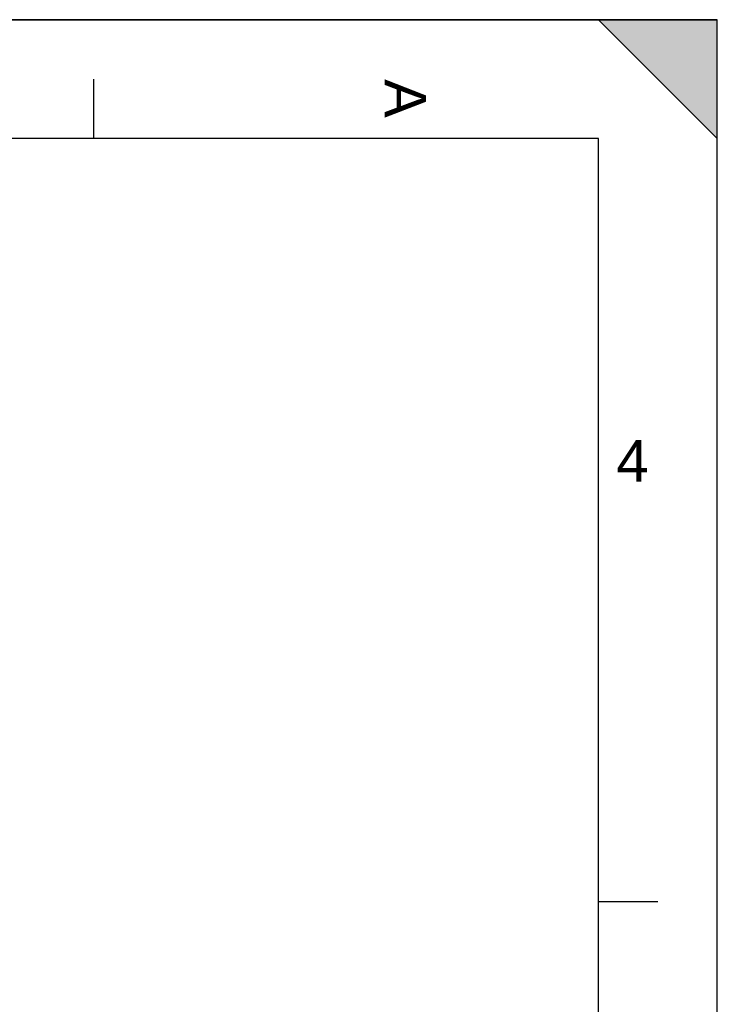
# Model space of a CAD drawing. Header units: millimetres. Extents: x 0 to 420, y 0 to 297.
# Tile 34 of 34: x 361 to 420, y 214 to 297. Entities that reach past the tile are written whole.
import ezdxf

# ---------------------------------------------------------------- set-up
doc = ezdxf.new("R2010")
doc.units = ezdxf.units.MM
doc.header["$LTSCALE"] = 23.1
doc.layers.get('0').update_dxf_attribs({"linetype": 'CONTINUOUS'})
doc.styles.add('TEXTSTYLE_2', font='arial.ttf')

# ---------------------------------------------------------------- blocks, each defined once
blk = doc.blocks.new('MARGEA3_BL0', base_point=(210.000078, 148.5))
at = {"color": 7, "linetype": 'Continuous'}
for p, q in [((420.000078, 297.000001), (0.000078, 297.000001)), ((0.000078, 296.999914), (420, 296.999914)), ((410.000078, 297.000001), (420.000078, 287.000001)), ((420.000078, 297.000001), (410.000078, 297.000001)), ((410.000078, 297.000001), (420.000078, 287.000001)), ((420, 0), (420, 296.999914)), ((420.000078, 287.000001), (420.000078, 297.000001)), ((420.000078, 0.000001), (420.000078, 297.000001)), ((367.500078, 292.000001), (367.500078, 287.000001)), ((410.000078, 287.000001), (10.000078, 287.000001)), ((410.000078, 10.000001), (410.000078, 287.000001)), ((415.000078, 222.750001), (410.000078, 222.750001))]:
    blk.add_line(p, q, dxfattribs=at)
blk.add_solid([(410.000078, 297.000001), (420.000078, 287.000001), (420.000078, 297.000001)], dxfattribs=at)
at = {"color": 7, "linetype": 'Continuous', "style": 'TEXTSTYLE_2', "oblique": 0.00001872}
blk.add_text('A', height=3.5, rotation=270, dxfattribs=at).set_placement((392.000078, 292.000001))
blk.add_text('4', height=3.5, dxfattribs=at).set_placement((411.500078, 258.125001))

msp = doc.modelspace()

# ---------------------------------------------------------------- linework, layer by layer
at = {"color": 7, "linetype": 'Continuous'}
for p in [(0, 297), (420, 0)]:
    msp.add_line(p, (420, 297), dxfattribs=at)

# ---------------------------------------------------------------- block references
msp.add_blockref('MARGEA3_BL0', (210, 148.5), dxfattribs=at)

doc.saveas('drawing.dxf')
